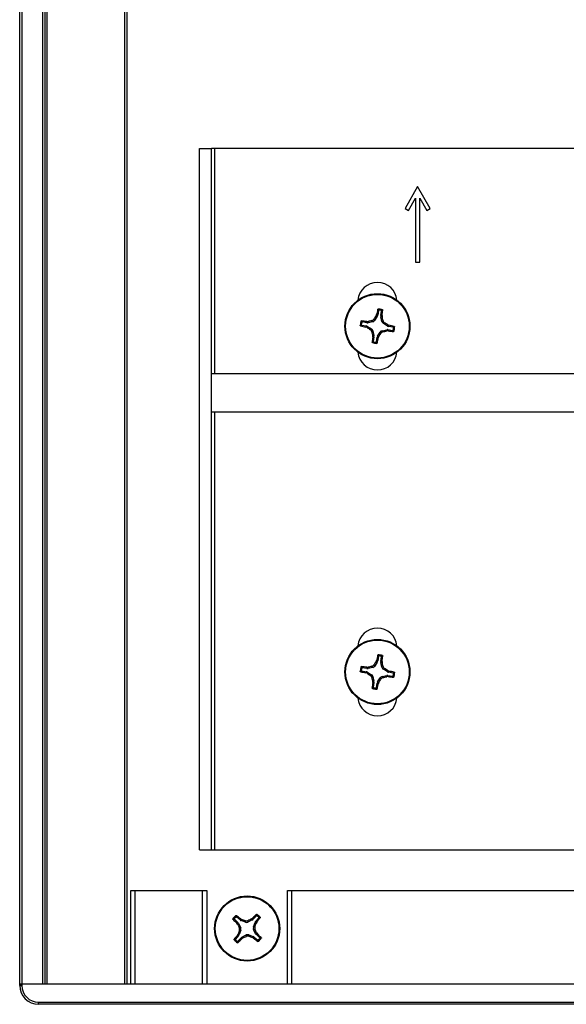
# Paper-space layout 'P3m-V' of a CAD drawing. Header units: inches. Extents: x 0.3 to 33.8, y 0.2 to 21.7.
# Tile 14 of 23: x 18.8 to 20.2, y 3.9 to 6.3. Entities that reach past the tile are written whole.
import ezdxf

# ---------------------------------------------------------------- set-up
doc = ezdxf.new("R2010")
doc.units = ezdxf.units.IN
doc.header["$MEASUREMENT"] = 0

psp = doc.layouts.new('P3m-V')

# ---------------------------------------------------------------- linework, layer by layer
at = {"color": 7, "linetype": 'Continuous', "lineweight": 25}
for p, q in [((18.82022, 3.90499), (18.82022, 11.92999)), ((18.82522, 11.92999), (18.82522, 3.90499)), ((18.87772, 3.90499), (18.87772, 11.92999)), ((18.88272, 11.92999), (18.88272, 3.90499)), ((18.88772, 11.92999), (18.88772, 3.90499)), ((19.08022, 3.90499), (19.08022, 11.92999)), ((19.08522, 11.92999), (19.08522, 3.90499)), ((19.26497, 4.23749), (19.26497, 5.97249)), ((19.26497, 5.97249), (19.29497, 5.97249)), ((19.29497, 4.23749), (19.29497, 5.97249)), ((19.30247, 5.97249), (19.29497, 5.97249)), ((20.96247, 5.97249), (19.30247, 5.97249)), ((19.30247, 5.41487), (19.30247, 5.97249)), ((19.80447, 5.87849), (19.77322, 5.82437)), ((19.83572, 5.82437), (19.80447, 5.87849)), ((19.78188, 5.81937), (19.79947, 5.84983)), ((19.79947, 5.84983), (19.79947, 5.69099)), ((19.80947, 5.69099), (19.80947, 5.84983)), ((19.80947, 5.84983), (19.82706, 5.81937)), ((19.77322, 5.82437), (19.78188, 5.81937)), ((19.82706, 5.81937), (19.83572, 5.82437)), ((19.79947, 5.69099), (19.80947, 5.69099)), ((19.70452, 5.55739), (19.69824, 5.54739)), ((19.70162, 5.55849), (19.70278, 5.5613)), ((19.70452, 5.55739), (19.70162, 5.55849)), ((19.70278, 5.5613), (19.7056, 5.56022)), ((19.70755, 5.57166), (19.7056, 5.56022)), ((19.71347, 5.55888), (19.71541, 5.57033)), ((19.71347, 5.55888), (19.71649, 5.55897)), ((19.71665, 5.55593), (19.71355, 5.55585)), ((19.71618, 5.54434), (19.71355, 5.55585)), ((19.71649, 5.55897), (19.71665, 5.55593)), ((19.66605, 5.53532), (19.6775, 5.53337)), ((19.67883, 5.54124), (19.66739, 5.54319)), ((19.67642, 5.53055), (19.6775, 5.53337)), ((19.67923, 5.52939), (19.67642, 5.53055)), ((19.67875, 5.54426), (19.68178, 5.54442)), ((19.67883, 5.54124), (19.67875, 5.54426)), ((19.68033, 5.53229), (19.67923, 5.52939)), ((19.68033, 5.53229), (19.69032, 5.52601)), ((19.68178, 5.54442), (19.68187, 5.54132)), ((19.69338, 5.54395), (19.68187, 5.54132)), ((19.69338, 5.54395), (19.69137, 5.54677)), ((19.69623, 5.55022), (19.69824, 5.54739)), ((19.71618, 5.54434), (19.719, 5.54634)), ((19.72245, 5.54148), (19.71962, 5.53948)), ((19.72961, 5.5332), (19.71962, 5.53948)), ((19.72961, 5.5332), (19.73072, 5.5361)), ((19.73072, 5.5361), (19.73353, 5.53494)), ((19.73353, 5.53494), (19.73245, 5.53212)), ((19.74389, 5.53017), (19.73245, 5.53212)), ((19.6875, 5.524), (19.69032, 5.52601)), ((19.69377, 5.52115), (19.69095, 5.51915)), ((19.6933, 5.50955), (19.69639, 5.50964)), ((19.69346, 5.50652), (19.6933, 5.50955)), ((19.69648, 5.5066), (19.69346, 5.50652)), ((19.69377, 5.52115), (19.69639, 5.50964)), ((19.69648, 5.5066), (19.69453, 5.49516)), ((19.70543, 5.5081), (19.71171, 5.5181)), ((19.70543, 5.5081), (19.70833, 5.507)), ((19.70833, 5.507), (19.70717, 5.50419)), ((19.71371, 5.51527), (19.71171, 5.5181)), ((19.71657, 5.52154), (19.72808, 5.52416)), ((19.71657, 5.52154), (19.71857, 5.51872)), ((19.72816, 5.52107), (19.72808, 5.52416)), ((19.7312, 5.52123), (19.72816, 5.52107)), ((19.73111, 5.52425), (19.7312, 5.52123)), ((19.73111, 5.52425), (19.74256, 5.5223)), ((19.7024, 5.49382), (19.70435, 5.50527)), ((19.70717, 5.50419), (19.70435, 5.50527)), ((20.96997, 5.41487), (19.29497, 5.41487)), ((19.29497, 5.32112), (20.96997, 5.32112)), ((19.30247, 4.23749), (19.30247, 5.32112)), ((19.70452, 4.70189), (19.69824, 4.69189)), ((19.70162, 4.70299), (19.70278, 4.7058)), ((19.70452, 4.70189), (19.70162, 4.70299)), ((19.70278, 4.7058), (19.7056, 4.70472)), ((19.70755, 4.71616), (19.7056, 4.70472)), ((19.71347, 4.70338), (19.71541, 4.71483)), ((19.71347, 4.70338), (19.71649, 4.70347)), ((19.71649, 4.70347), (19.71665, 4.70043)), ((19.66605, 4.67982), (19.6775, 4.67787)), ((19.67883, 4.68574), (19.66739, 4.68769)), ((19.67642, 4.67505), (19.6775, 4.67787)), ((19.67875, 4.68876), (19.68178, 4.68892)), ((19.67883, 4.68574), (19.67875, 4.68876)), ((19.68178, 4.68892), (19.68187, 4.68582)), ((19.69338, 4.68845), (19.68187, 4.68582)), ((19.69338, 4.68845), (19.69137, 4.69127)), ((19.69623, 4.69472), (19.69824, 4.69189)), ((19.71665, 4.70043), (19.71355, 4.70035)), ((19.71618, 4.68884), (19.71355, 4.70035)), ((19.71618, 4.68884), (19.719, 4.69084)), ((19.72245, 4.68598), (19.71962, 4.68398)), ((19.72961, 4.6777), (19.71962, 4.68398)), ((19.72961, 4.6777), (19.73072, 4.6806)), ((19.73072, 4.6806), (19.73353, 4.67944)), ((19.73353, 4.67944), (19.73245, 4.67662)), ((19.67923, 4.67389), (19.67642, 4.67505)), ((19.68033, 4.67679), (19.67923, 4.67389)), ((19.68033, 4.67679), (19.69032, 4.67051)), ((19.6875, 4.6685), (19.69032, 4.67051)), ((19.69377, 4.66565), (19.69095, 4.66365)), ((19.6933, 4.65405), (19.69639, 4.65414)), ((19.69346, 4.65102), (19.6933, 4.65405)), ((19.69377, 4.66565), (19.69639, 4.65414)), ((19.70543, 4.6526), (19.71171, 4.6626)), ((19.71371, 4.65977), (19.71171, 4.6626)), ((19.71657, 4.66604), (19.72808, 4.66866)), ((19.71657, 4.66604), (19.71857, 4.66322)), ((19.72816, 4.66557), (19.72808, 4.66866)), ((19.7312, 4.66573), (19.72816, 4.66557)), ((19.73111, 4.66875), (19.7312, 4.66573)), ((19.73111, 4.66875), (19.74256, 4.6668)), ((19.74389, 4.67467), (19.73245, 4.67662)), ((19.69648, 4.6511), (19.69346, 4.65102)), ((19.69648, 4.6511), (19.69453, 4.63966)), ((19.7024, 4.63832), (19.70435, 4.64977)), ((19.70717, 4.64869), (19.70435, 4.64977)), ((19.70543, 4.6526), (19.70833, 4.6515)), ((19.70833, 4.6515), (19.70717, 4.64869)), ((19.26497, 4.23749), (19.29497, 4.23749)), ((19.29497, 4.23749), (19.30247, 4.23749)), ((19.30247, 4.23749), (20.96247, 4.23749)), ((19.09522, 3.90499), (19.09522, 4.13624)), ((19.09522, 4.13624), (19.10522, 4.13624)), ((19.10522, 4.13624), (19.27272, 4.13624)), ((19.10522, 4.13624), (19.10522, 3.90499)), ((19.27272, 3.90499), (19.27272, 4.13624)), ((19.27272, 4.13624), (19.28272, 4.13624)), ((19.28272, 4.13624), (19.28272, 3.90499)), ((19.48272, 3.90499), (19.48272, 4.13624)), ((19.48272, 4.13624), (19.49272, 4.13624)), ((19.49272, 4.13624), (20.77272, 4.13624)), ((19.49272, 4.13624), (19.49272, 3.90499)), ((19.36512, 4.0636), (19.35647, 4.07134)), ((19.40562, 4.07407), (19.39788, 4.06542)), ((19.40383, 4.0601), (19.41157, 4.06875)), ((19.35114, 4.06539), (19.3598, 4.05765)), ((19.35738, 4.05584), (19.3598, 4.05765)), ((19.35914, 4.05336), (19.35738, 4.05584)), ((19.36162, 4.05522), (19.35914, 4.05336)), ((19.36162, 4.05522), (19.36674, 4.04459)), ((19.36328, 4.04439), (19.36674, 4.04459)), ((19.36512, 4.0636), (19.36665, 4.0662)), ((19.36665, 4.0662), (19.36931, 4.06472)), ((19.36931, 4.06472), (19.36773, 4.06205)), ((19.37887, 4.05815), (19.36773, 4.06205)), ((19.37887, 4.05815), (19.37868, 4.06161)), ((19.38462, 4.06194), (19.38482, 4.05848)), ((19.39545, 4.0636), (19.38482, 4.05848)), ((19.39359, 4.06608), (19.39607, 4.06784)), ((19.39545, 4.0636), (19.39359, 4.06608)), ((19.39607, 4.06784), (19.39788, 4.06542)), ((19.39838, 4.04635), (19.40228, 4.05749)), ((19.39838, 4.04635), (19.40184, 4.04654)), ((19.40495, 4.05591), (19.40228, 4.05749)), ((19.40383, 4.0601), (19.40643, 4.05857)), ((19.40643, 4.05857), (19.40495, 4.05591)), ((19.36162, 4.02489), (19.35388, 4.01624)), ((19.35902, 4.02642), (19.36049, 4.02908)), ((19.36162, 4.02489), (19.35902, 4.02642)), ((19.36049, 4.02908), (19.36316, 4.0275)), ((19.36707, 4.03864), (19.36316, 4.0275)), ((19.36707, 4.03864), (19.36361, 4.03845)), ((19.36999, 4.02139), (19.38063, 4.02651)), ((19.36999, 4.02139), (19.37186, 4.01891)), ((19.38082, 4.02305), (19.38063, 4.02651)), ((19.38658, 4.02684), (19.38677, 4.02338)), ((19.38658, 4.02684), (19.39772, 4.02293)), ((19.39614, 4.02026), (19.39772, 4.02293)), ((19.3988, 4.01879), (19.39614, 4.02026)), ((19.40217, 4.04059), (19.39871, 4.0404)), ((19.40383, 4.02976), (19.39871, 4.0404)), ((19.40033, 4.02139), (19.3988, 4.01879)), ((19.40033, 4.02139), (19.40898, 4.01365)), ((19.40383, 4.02976), (19.40631, 4.03163)), ((19.40807, 4.02915), (19.40565, 4.02734)), ((19.4143, 4.0196), (19.40565, 4.02734)), ((19.40631, 4.03163), (19.40807, 4.02915)), ((19.35983, 4.01091), (19.36757, 4.01957)), ((19.36938, 4.01715), (19.36757, 4.01957)), ((19.37186, 4.01891), (19.36938, 4.01715)), ((18.82022, 3.90187), (18.82022, 3.90499)), ((18.82022, 3.90499), (18.82522, 3.90499)), ((18.82522, 3.90499), (18.82022, 3.90499)), ((18.82022, 3.90187), (18.82522, 3.90187)), ((21.44022, 3.90499), (18.82522, 3.90499)), ((18.82522, 3.90499), (18.82522, 3.90187)), ((18.87772, 3.90499), (18.82522, 3.90499)), ((18.8671, 3.85999), (21.39835, 3.85999)), ((18.8671, 3.85499), (18.8671, 3.85999)), ((21.39835, 3.85499), (18.8671, 3.85499))]:
    psp.add_line(p, q, dxfattribs=at)
for centre, radius in [((19.70497, 5.53274), 0.0805), ((19.70497, 5.53274), 0.07876), ((19.70497, 4.67724), 0.0805), ((19.70497, 4.67724), 0.07876), ((19.38272, 4.04249), 0.0805), ((19.38272, 4.04249), 0.07876)]:
    psp.add_circle(centre, radius, dxfattribs=at)
for centre, radius, start, end in [((19.70497, 5.59249), 0.0485, 5.08131, 174.47577), ((20.4749, 5.04914), 0.92596, 146.62728, 147.23832), ((20.4829, 5.40445), 0.79574, 167.67808, 168.63192), ((19.70497, 5.53274), 0.04248, 73.06981, 87.62076), ((19.70497, 5.53274), 0.04007, 76.18373, 84.50685), ((18.92838, 5.66891), 0.79574, 352.05866, 353.01249), ((18.81844, 5.33093), 0.92596, 13.45226, 14.0633), ((19.70497, 5.53274), 0.04248, 163.06981, 177.62076), ((19.83327, 6.31067), 0.79574, 257.67808, 258.63192), ((19.70497, 5.53274), 0.04007, 166.18373, 174.50685), ((19.56881, 4.75615), 0.79574, 82.05866, 83.01249), ((19.90679, 4.64622), 0.92596, 103.45226, 104.0633), ((19.22137, 4.76282), 0.92596, 56.62728, 57.23832), ((19.57668, 4.75481), 0.79574, 77.67808, 78.63192), ((19.70497, 5.53274), 0.04248, 343.06981, 357.62076), ((20.18858, 6.30267), 0.92596, 236.62728, 237.23832), ((20.5915, 5.73456), 0.92596, 193.45226, 194.0633), ((20.48157, 5.39658), 0.79574, 172.05866, 173.01249), ((18.93505, 6.01635), 0.92596, 326.62728, 327.23832), ((19.50316, 6.41927), 0.92596, 283.45226, 284.0633), ((19.84114, 6.30934), 0.79574, 262.05866, 263.01249), ((19.70497, 5.53274), 0.04007, 346.18373, 354.50685), ((19.70497, 5.53274), 0.04248, 253.06981, 267.62076), ((19.70497, 5.53274), 0.04007, 256.18373, 264.50685), ((18.92704, 5.66104), 0.79574, 347.67808, 348.63192), ((19.70497, 5.47299), 0.0485, 185.52423, 354.47577), ((19.70497, 4.73699), 0.0485, 5.52423, 174.47577), ((20.4749, 4.19364), 0.92596, 146.62728, 147.23832), ((20.4829, 4.54895), 0.79574, 167.67808, 168.63192), ((19.70497, 4.67724), 0.04248, 73.06981, 87.62076), ((19.70497, 4.67724), 0.04007, 76.18373, 84.50685), ((18.92838, 4.81341), 0.79574, 352.05866, 353.01249), ((19.70497, 4.67724), 0.04248, 163.06981, 177.62076), ((19.83327, 5.45517), 0.79574, 257.67808, 258.63192), ((19.70497, 4.67724), 0.04007, 166.18373, 174.50685), ((19.56881, 3.90065), 0.79574, 82.05866, 83.01249), ((19.90679, 3.79072), 0.92596, 103.45226, 104.0633), ((18.81844, 4.47543), 0.92596, 13.45226, 14.0633), ((19.22137, 3.90732), 0.92596, 56.62728, 57.23832), ((19.57668, 3.89931), 0.79574, 77.67808, 78.63192), ((20.18858, 5.44717), 0.92596, 236.62728, 237.23832), ((20.5915, 4.87906), 0.92596, 193.45226, 194.0633), ((18.93505, 5.16085), 0.92596, 326.62728, 327.23832), ((19.50316, 5.56377), 0.92596, 283.45226, 284.0633), ((19.84114, 5.45384), 0.79574, 262.05866, 263.01249), ((19.70497, 4.67724), 0.04007, 346.18373, 354.50685), ((19.70497, 4.67724), 0.04248, 343.06981, 357.62076), ((20.48157, 4.54108), 0.79574, 172.05866, 173.01249), ((19.70497, 4.67724), 0.04248, 253.06981, 267.62076), ((19.70497, 4.67724), 0.04007, 256.18373, 264.50685), ((18.92704, 4.80554), 0.79574, 347.67808, 348.63192), ((19.70497, 4.61749), 0.0485, 185.52423, 354.47577), ((19.38272, 4.04249), 0.04248, 130.91043, 145.46138), ((19.38272, 4.04249), 0.04007, 134.02434, 142.34746), ((18.85409, 3.45753), 0.79574, 49.89927, 50.85311), ((19.97301, 3.51981), 0.79574, 135.5187, 136.47254), ((18.79776, 4.57113), 0.79574, 319.89927, 320.85311), ((19.38272, 4.04249), 0.04248, 40.91043, 55.46138), ((19.38272, 4.04249), 0.04007, 44.02434, 52.34746), ((19.90541, 4.63278), 0.79574, 225.5187, 226.47254), ((20.20194, 4.43688), 0.92596, 204.46789, 205.07893), ((19.08169, 3.18456), 0.92596, 71.29288, 71.90392), ((19.77711, 3.22327), 0.92596, 114.46789, 115.07893), ((18.52479, 4.34352), 0.92596, 341.29288, 341.90392), ((19.96769, 3.51386), 0.79574, 139.89927, 140.85311), ((20.24065, 3.74146), 0.92596, 161.29288, 161.90392), ((18.98834, 4.86171), 0.92596, 294.46789, 295.07893), ((19.68375, 4.90042), 0.92596, 251.29288, 251.90392), ((18.5635, 3.64811), 0.92596, 24.46789, 25.07893), ((18.86004, 3.45221), 0.79574, 45.5187, 46.47254), ((19.38272, 4.04249), 0.04248, 220.91043, 235.46138), ((19.38272, 4.04249), 0.04007, 224.02434, 232.34746), ((18.79244, 4.56518), 0.79574, 315.5187, 316.47254), ((19.91136, 4.62746), 0.79574, 229.89927, 230.85311), ((19.38272, 4.04249), 0.04248, 310.91043, 325.46138), ((19.38272, 4.04249), 0.04007, 314.02434, 322.34746), ((18.8671, 3.90187), 0.04688, 180, 270), ((18.8671, 3.90187), 0.04188, 180, 270)]:
    psp.add_arc(centre, radius, start, end, dxfattribs=at)
for centre, major_axis, ratio, start_param, end_param in [((19.69785, 5.56156), (-0.00735, 0.00281), 0.994307, 2.9463327, 3.3368526), ((19.72123, 5.55758), (0.00787, 0.00022), 0.994307, 2.9463327, 3.3368526), ((19.67616, 5.52562), (-0.00281, -0.00735), 0.994307, 2.9463327, 3.3368526), ((19.68014, 5.549), (-0.00022, 0.00787), 0.994307, 2.9463327, 3.3368526), ((19.69159, 5.55161), (-0.00456, 0.00642), 0.993591, 2.7511616, 3.5320237), ((19.72384, 5.54612), (0.00642, 0.00456), 0.993591, 2.7511616, 3.5320237), ((19.73379, 5.53987), (0.00281, 0.00735), 0.994307, 2.9463327, 3.3368526), ((19.68611, 5.51936), (-0.00642, -0.00456), 0.993591, 2.7511616, 3.5320237), ((19.68872, 5.50791), (-0.00787, -0.00022), 0.994307, 2.9463327, 3.3368526), ((19.7121, 5.50393), (0.00735, -0.00281), 0.994307, 2.9463327, 3.3368526), ((19.71835, 5.51388), (0.00456, -0.00642), 0.993591, 2.7511616, 3.5320237), ((19.72981, 5.51649), (0.00022, -0.00787), 0.994307, 2.9463327, 3.3368526), ((19.69785, 4.70606), (-0.00735, 0.00281), 0.994307, 2.9463327, 3.3368526), ((19.72123, 4.70208), (0.00787, 0.00022), 0.994307, 2.9463327, 3.3368526), ((19.67616, 4.67012), (-0.00281, -0.00735), 0.994307, 2.9463327, 3.3368526), ((19.68014, 4.6935), (-0.00022, 0.00787), 0.994307, 2.9463327, 3.3368526), ((19.69159, 4.69611), (-0.00456, 0.00642), 0.993591, 2.7511616, 3.5320237), ((19.72384, 4.69062), (0.00642, 0.00456), 0.993591, 2.7511616, 3.5320237), ((19.73379, 4.68437), (0.00281, 0.00735), 0.994307, 2.9463327, 3.3368526), ((19.68611, 4.66386), (-0.00642, -0.00456), 0.993591, 2.7511616, 3.5320237), ((19.68872, 4.65241), (-0.00787, -0.00022), 0.994307, 2.9463327, 3.3368526), ((19.71835, 4.65838), (0.00456, -0.00642), 0.993591, 2.7511616, 3.5320237), ((19.72981, 4.66099), (0.00022, -0.00787), 0.994307, 2.9463327, 3.3368526), ((19.7121, 4.64843), (0.00735, -0.00281), 0.994307, 2.9463327, 3.3368526), ((19.35454, 4.0518), (-0.00629, -0.00473), 0.994307, 2.9463327, 3.3368526), ((19.37035, 4.06947), (0.004, 0.00678), 0.994307, 2.9463327, 3.3368526), ((19.35963, 4.04121), (-0.00786, -0.00044), 0.993591, 2.7511616, 3.5320237), ((19.38144, 4.06559), (-0.00044, 0.00786), 0.993591, 2.7511616, 3.5320237), ((19.39203, 4.07068), (-0.00473, 0.00629), 0.994307, 2.9463327, 3.3368526), ((19.40582, 4.04378), (0.00786, 0.00044), 0.993591, 2.7511616, 3.5320237), ((19.4097, 4.05487), (0.00678, -0.004), 0.994307, 2.9463327, 3.3368526), ((19.35574, 4.03012), (-0.00678, 0.004), 0.994307, 2.9463327, 3.3368526), ((19.37342, 4.01431), (0.00473, -0.00629), 0.994307, 2.9463327, 3.3368526), ((19.38401, 4.0194), (0.00044, -0.00786), 0.993591, 2.7511616, 3.5320237), ((19.3951, 4.01551), (-0.004, -0.00678), 0.994307, 2.9463327, 3.3368526), ((19.41091, 4.03319), (0.00629, 0.00473), 0.994307, 2.9463327, 3.3368526)]:
    psp.add_ellipse(centre, major_axis=major_axis, ratio=ratio, start_param=start_param, end_param=end_param, dxfattribs=at)
for points, knots in [([(19.7055, 5.57426), (19.70554, 5.57439), (19.70563, 5.57465), (19.70592, 5.57495), (19.7063, 5.57516), (19.70659, 5.57518), (19.70674, 5.57519)], [0, 0, 0, 0, 0.2526917, 0.5055172, 0.7534417, 1, 1, 1, 1]), ([(19.70755, 5.57166), (19.70721, 5.5721), (19.70653, 5.57298), (19.70585, 5.57383), (19.7055, 5.57426)], [0, 0, 0, 0, 0.4946473, 1, 1, 1, 1]), ([(19.70674, 5.57519), (19.70708, 5.57477), (19.70777, 5.57393), (19.70846, 5.57307), (19.70881, 5.57263)], [0, 0, 0, 0, 0.4958476, 1, 1, 1, 1]), ([(19.70881, 5.57263), (19.70868, 5.57263), (19.70841, 5.57263), (19.70805, 5.57246), (19.70775, 5.57219), (19.7076, 5.57191), (19.70756, 5.57172), (19.70755, 5.57166)], [0, 0, 0, 0, 0.2255497, 0.4511533, 0.6755815, 0.8996403, 1, 1, 1, 1]), ([(19.71454, 5.57166), (19.71502, 5.57195), (19.71595, 5.57254), (19.71688, 5.5731), (19.71734, 5.57338)], [0, 0, 0, 0, 0.5041524, 1, 1, 1, 1]), ([(19.71541, 5.57033), (19.71542, 5.57046), (19.71544, 5.57072), (19.7153, 5.5711), (19.71506, 5.57141), (19.71478, 5.57159), (19.7146, 5.57164), (19.71454, 5.57166)], [0, 0, 0, 0, 0.22554961, 0.45115321, 0.67558118, 0.89964004, 1, 1, 1, 1]), ([(19.71821, 5.5721), (19.71774, 5.57181), (19.71681, 5.57123), (19.71588, 5.57063), (19.71541, 5.57033)], [0, 0, 0, 0, 0.5053527, 1, 1, 1, 1]), ([(19.71734, 5.57338), (19.71747, 5.57333), (19.71771, 5.57323), (19.71799, 5.57295), (19.71817, 5.57261), (19.71823, 5.57231), (19.71821, 5.57214), (19.71821, 5.5721)], [0, 0, 0, 0, 0.22437011, 0.44841436, 0.68090265, 0.92557481, 1, 1, 1, 1]), ([(19.66253, 5.53451), (19.66295, 5.53485), (19.66378, 5.53554), (19.66465, 5.53623), (19.66509, 5.53658)], [0, 0, 0, 0, 0.4958449, 1, 1, 1, 1]), ([(19.66345, 5.53327), (19.66333, 5.53331), (19.66307, 5.5334), (19.66276, 5.53369), (19.66256, 5.53407), (19.66254, 5.53436), (19.66253, 5.53451)], [0, 0, 0, 0, 0.2526917, 0.5055172, 0.7534417, 1, 1, 1, 1]), ([(19.66605, 5.53532), (19.66562, 5.53498), (19.66474, 5.5343), (19.66388, 5.53362), (19.66345, 5.53327)], [0, 0, 0, 0, 0.49464991, 1, 1, 1, 1]), ([(19.66434, 5.54511), (19.66439, 5.54524), (19.66448, 5.54548), (19.66476, 5.54576), (19.66511, 5.54595), (19.66541, 5.546), (19.66558, 5.54598), (19.66562, 5.54598)], [0, 0, 0, 0, 0.2243701, 0.4484144, 0.6809027, 0.9255748, 1, 1, 1, 1]), ([(19.66606, 5.54231), (19.66576, 5.54279), (19.66517, 5.54372), (19.66461, 5.54465), (19.66434, 5.54511)], [0, 0, 0, 0, 0.5041524, 1, 1, 1, 1]), ([(19.66509, 5.53658), (19.66509, 5.53645), (19.66509, 5.53618), (19.66525, 5.53582), (19.66552, 5.53552), (19.66581, 5.53537), (19.666, 5.53533), (19.66605, 5.53532)], [0, 0, 0, 0, 0.2255497, 0.4511533, 0.6755815, 0.8996403, 1, 1, 1, 1]), ([(19.66562, 5.54598), (19.66591, 5.54551), (19.66648, 5.54458), (19.66709, 5.54365), (19.66739, 5.54319)], [0, 0, 0, 0, 0.5053527, 1, 1, 1, 1]), ([(19.66739, 5.54319), (19.66726, 5.54319), (19.667, 5.54321), (19.66662, 5.54307), (19.66631, 5.54283), (19.66613, 5.54255), (19.66608, 5.54237), (19.66606, 5.54231)], [0, 0, 0, 0, 0.2255496, 0.4511532, 0.6755812, 0.89964, 1, 1, 1, 1]), ([(19.69137, 5.54677), (19.6922, 5.54705), (19.69385, 5.54762), (19.6954, 5.54902), (19.69606, 5.54997), (19.69623, 5.55022)], [0, 0, 0, 0, 0.42715877, 0.85434923, 1, 1, 1, 1]), ([(19.719, 5.54634), (19.71928, 5.54552), (19.71985, 5.54387), (19.72125, 5.54231), (19.7222, 5.54165), (19.72245, 5.54148)], [0, 0, 0, 0, 0.4271588, 0.8543492, 1, 1, 1, 1]), ([(19.74389, 5.53017), (19.74433, 5.53051), (19.74521, 5.53119), (19.74606, 5.53187), (19.74649, 5.53222)], [0, 0, 0, 0, 0.4946473, 1, 1, 1, 1]), ([(19.74486, 5.52891), (19.74486, 5.52904), (19.74486, 5.5293), (19.74469, 5.52967), (19.74442, 5.52996), (19.74414, 5.53012), (19.74395, 5.53016), (19.74389, 5.53017)], [0, 0, 0, 0, 0.2255497, 0.4511533, 0.6755815, 0.8996403, 1, 1, 1, 1]), ([(19.74742, 5.53098), (19.747, 5.53064), (19.74616, 5.52994), (19.7453, 5.52926), (19.74486, 5.52891)], [0, 0, 0, 0, 0.4958476, 1, 1, 1, 1]), ([(19.74649, 5.53222), (19.74662, 5.53218), (19.74688, 5.53209), (19.74718, 5.53179), (19.74739, 5.53141), (19.74741, 5.53112), (19.74742, 5.53098)], [0, 0, 0, 0, 0.2526917, 0.5055172, 0.7534417, 1, 1, 1, 1]), ([(19.69095, 5.51915), (19.69066, 5.51997), (19.6901, 5.52162), (19.68869, 5.52318), (19.68774, 5.52384), (19.6875, 5.524)], [0, 0, 0, 0, 0.4271588, 0.8543492, 1, 1, 1, 1]), ([(19.71857, 5.51872), (19.71775, 5.51843), (19.7161, 5.51787), (19.71454, 5.51646), (19.71388, 5.51551), (19.71371, 5.51527)], [0, 0, 0, 0, 0.4271588, 0.8543492, 1, 1, 1, 1]), ([(19.74256, 5.5223), (19.74269, 5.52229), (19.74295, 5.52227), (19.74333, 5.52241), (19.74364, 5.52266), (19.74381, 5.52294), (19.74387, 5.52312), (19.74388, 5.52317)], [0, 0, 0, 0, 0.2255496, 0.4511532, 0.6755812, 0.89964, 1, 1, 1, 1]), ([(19.74433, 5.51951), (19.74404, 5.51998), (19.74346, 5.52091), (19.74286, 5.52184), (19.74256, 5.5223)], [0, 0, 0, 0, 0.5053527, 1, 1, 1, 1]), ([(19.74388, 5.52317), (19.74418, 5.5227), (19.74477, 5.52177), (19.74533, 5.52084), (19.74561, 5.52037)], [0, 0, 0, 0, 0.50415242, 1, 1, 1, 1]), ([(19.74561, 5.52037), (19.74556, 5.52025), (19.74546, 5.52001), (19.74518, 5.51973), (19.74484, 5.51954), (19.74454, 5.51949), (19.74437, 5.51951), (19.74433, 5.51951)], [0, 0, 0, 0, 0.2243701, 0.4484144, 0.6809027, 0.9255748, 1, 1, 1, 1]), ([(19.6926, 5.49211), (19.69248, 5.49216), (19.69224, 5.49225), (19.69196, 5.49253), (19.69177, 5.49288), (19.69172, 5.49318), (19.69174, 5.49335), (19.69174, 5.49339)], [0, 0, 0, 0, 0.22437011, 0.44841436, 0.68090265, 0.92557481, 1, 1, 1, 1]), ([(19.69174, 5.49339), (19.69221, 5.49368), (19.69314, 5.49425), (19.69407, 5.49486), (19.69453, 5.49516)], [0, 0, 0, 0, 0.5053527, 1, 1, 1, 1]), ([(19.6954, 5.49383), (19.69493, 5.49354), (19.694, 5.49294), (19.69306, 5.49238), (19.6926, 5.49211)], [0, 0, 0, 0, 0.5041524, 1, 1, 1, 1]), ([(19.69453, 5.49516), (19.69452, 5.49503), (19.6945, 5.49477), (19.69464, 5.49439), (19.69489, 5.49408), (19.69517, 5.4939), (19.69535, 5.49385), (19.6954, 5.49383)], [0, 0, 0, 0, 0.2255496, 0.4511532, 0.6755812, 0.89964, 1, 1, 1, 1]), ([(19.70114, 5.49286), (19.70127, 5.49286), (19.70153, 5.49286), (19.7019, 5.49302), (19.70219, 5.49329), (19.70235, 5.49358), (19.70239, 5.49377), (19.7024, 5.49382)], [0, 0, 0, 0, 0.2255497, 0.4511533, 0.6755815, 0.8996403, 1, 1, 1, 1]), ([(19.70321, 5.4903), (19.70287, 5.49072), (19.70217, 5.49155), (19.70149, 5.49242), (19.70114, 5.49286)], [0, 0, 0, 0, 0.4958449, 1, 1, 1, 1]), ([(19.7024, 5.49382), (19.70274, 5.49339), (19.70342, 5.49251), (19.7041, 5.49165), (19.70445, 5.49122)], [0, 0, 0, 0, 0.4946499, 1, 1, 1, 1]), ([(19.70445, 5.49122), (19.70441, 5.4911), (19.70432, 5.49084), (19.70402, 5.49053), (19.70364, 5.49033), (19.70335, 5.49031), (19.70321, 5.4903)], [0, 0, 0, 0, 0.2526917, 0.5055172, 0.7534417, 1, 1, 1, 1]), ([(19.7055, 4.71876), (19.70554, 4.71889), (19.70563, 4.71915), (19.70592, 4.71945), (19.7063, 4.71966), (19.70659, 4.71968), (19.70674, 4.71969)], [0, 0, 0, 0, 0.2526917, 0.5055172, 0.7534417, 1, 1, 1, 1]), ([(19.70755, 4.71616), (19.70721, 4.7166), (19.70653, 4.71748), (19.70585, 4.71833), (19.7055, 4.71876)], [0, 0, 0, 0, 0.4946473, 1, 1, 1, 1]), ([(19.70674, 4.71969), (19.70708, 4.71927), (19.70777, 4.71843), (19.70846, 4.71757), (19.70881, 4.71713)], [0, 0, 0, 0, 0.4958476, 1, 1, 1, 1]), ([(19.70881, 4.71713), (19.70868, 4.71713), (19.70841, 4.71713), (19.70805, 4.71696), (19.70775, 4.71669), (19.7076, 4.71641), (19.70756, 4.71622), (19.70755, 4.71616)], [0, 0, 0, 0, 0.2255497, 0.4511533, 0.6755815, 0.8996403, 1, 1, 1, 1]), ([(19.71454, 4.71616), (19.71502, 4.71645), (19.71595, 4.71704), (19.71688, 4.7176), (19.71734, 4.71788)], [0, 0, 0, 0, 0.5041524, 1, 1, 1, 1]), ([(19.71541, 4.71483), (19.71542, 4.71496), (19.71544, 4.71522), (19.7153, 4.7156), (19.71506, 4.71591), (19.71478, 4.71609), (19.7146, 4.71614), (19.71454, 4.71616)], [0, 0, 0, 0, 0.2255496, 0.4511532, 0.6755812, 0.89964, 1, 1, 1, 1]), ([(19.71821, 4.7166), (19.71774, 4.71631), (19.71681, 4.71573), (19.71588, 4.71513), (19.71541, 4.71483)], [0, 0, 0, 0, 0.5053527, 1, 1, 1, 1]), ([(19.71734, 4.71788), (19.71747, 4.71783), (19.71771, 4.71773), (19.71799, 4.71745), (19.71817, 4.71711), (19.71823, 4.71681), (19.71821, 4.71664), (19.71821, 4.7166)], [0, 0, 0, 0, 0.2243701, 0.4484144, 0.6809027, 0.9255748, 1, 1, 1, 1]), ([(19.66253, 4.67901), (19.66295, 4.67935), (19.66378, 4.68004), (19.66465, 4.68073), (19.66509, 4.68108)], [0, 0, 0, 0, 0.4958449, 1, 1, 1, 1]), ([(19.66345, 4.67777), (19.66333, 4.67781), (19.66307, 4.6779), (19.66276, 4.67819), (19.66256, 4.67857), (19.66254, 4.67886), (19.66253, 4.67901)], [0, 0, 0, 0, 0.2526917, 0.5055172, 0.7534417, 1, 1, 1, 1]), ([(19.66605, 4.67982), (19.66562, 4.67948), (19.66474, 4.6788), (19.66388, 4.67812), (19.66345, 4.67777)], [0, 0, 0, 0, 0.49464991, 1, 1, 1, 1]), ([(19.66434, 4.68961), (19.66439, 4.68974), (19.66448, 4.68998), (19.66476, 4.69026), (19.66511, 4.69045), (19.66541, 4.6905), (19.66558, 4.69048), (19.66562, 4.69048)], [0, 0, 0, 0, 0.2243701, 0.4484144, 0.6809027, 0.9255748, 1, 1, 1, 1]), ([(19.66606, 4.68681), (19.66576, 4.68729), (19.66517, 4.68822), (19.66461, 4.68915), (19.66434, 4.68961)], [0, 0, 0, 0, 0.5041524, 1, 1, 1, 1]), ([(19.66509, 4.68108), (19.66509, 4.68095), (19.66509, 4.68068), (19.66525, 4.68032), (19.66552, 4.68002), (19.66581, 4.67987), (19.666, 4.67983), (19.66605, 4.67982)], [0, 0, 0, 0, 0.22554966, 0.4511533, 0.67558153, 0.89964028, 1, 1, 1, 1]), ([(19.66562, 4.69048), (19.66591, 4.69001), (19.66648, 4.68908), (19.66709, 4.68815), (19.66739, 4.68769)], [0, 0, 0, 0, 0.5053527, 1, 1, 1, 1]), ([(19.66739, 4.68769), (19.66726, 4.68769), (19.667, 4.68771), (19.66662, 4.68757), (19.66631, 4.68733), (19.66613, 4.68705), (19.66608, 4.68687), (19.66606, 4.68681)], [0, 0, 0, 0, 0.2255496, 0.4511532, 0.6755812, 0.89964, 1, 1, 1, 1]), ([(19.69137, 4.69127), (19.6922, 4.69155), (19.69385, 4.69212), (19.6954, 4.69352), (19.69606, 4.69447), (19.69623, 4.69472)], [0, 0, 0, 0, 0.4271588, 0.8543492, 1, 1, 1, 1]), ([(19.719, 4.69084), (19.71928, 4.69002), (19.71985, 4.68837), (19.72125, 4.68681), (19.7222, 4.68615), (19.72245, 4.68598)], [0, 0, 0, 0, 0.4271588, 0.8543492, 1, 1, 1, 1]), ([(19.69095, 4.66365), (19.69066, 4.66447), (19.6901, 4.66612), (19.68869, 4.66768), (19.68774, 4.66834), (19.6875, 4.6685)], [0, 0, 0, 0, 0.4271588, 0.8543492, 1, 1, 1, 1]), ([(19.71857, 4.66322), (19.71775, 4.66293), (19.7161, 4.66237), (19.71454, 4.66096), (19.71388, 4.66001), (19.71371, 4.65977)], [0, 0, 0, 0, 0.4271588, 0.8543492, 1, 1, 1, 1]), ([(19.74256, 4.6668), (19.74269, 4.66679), (19.74295, 4.66677), (19.74333, 4.66691), (19.74364, 4.66716), (19.74381, 4.66744), (19.74387, 4.66762), (19.74388, 4.66767)], [0, 0, 0, 0, 0.2255496, 0.4511532, 0.6755812, 0.89964, 1, 1, 1, 1]), ([(19.74433, 4.66401), (19.74404, 4.66448), (19.74346, 4.66541), (19.74286, 4.66634), (19.74256, 4.6668)], [0, 0, 0, 0, 0.5053527, 1, 1, 1, 1]), ([(19.74388, 4.66767), (19.74418, 4.6672), (19.74477, 4.66627), (19.74533, 4.66534), (19.74561, 4.66487)], [0, 0, 0, 0, 0.5041524, 1, 1, 1, 1]), ([(19.74389, 4.67467), (19.74433, 4.67501), (19.74521, 4.67569), (19.74606, 4.67637), (19.74649, 4.67672)], [0, 0, 0, 0, 0.4946473, 1, 1, 1, 1]), ([(19.74486, 4.67341), (19.74486, 4.67354), (19.74486, 4.6738), (19.74469, 4.67417), (19.74442, 4.67446), (19.74414, 4.67462), (19.74395, 4.67466), (19.74389, 4.67467)], [0, 0, 0, 0, 0.2255497, 0.4511533, 0.6755815, 0.8996403, 1, 1, 1, 1]), ([(19.74561, 4.66487), (19.74556, 4.66475), (19.74546, 4.66451), (19.74518, 4.66423), (19.74484, 4.66404), (19.74454, 4.66399), (19.74437, 4.66401), (19.74433, 4.66401)], [0, 0, 0, 0, 0.2243701, 0.4484144, 0.6809027, 0.9255748, 1, 1, 1, 1]), ([(19.74742, 4.67548), (19.747, 4.67514), (19.74616, 4.67444), (19.7453, 4.67376), (19.74486, 4.67341)], [0, 0, 0, 0, 0.4958476, 1, 1, 1, 1]), ([(19.74649, 4.67672), (19.74662, 4.67668), (19.74688, 4.67659), (19.74718, 4.67629), (19.74739, 4.67591), (19.74741, 4.67562), (19.74742, 4.67548)], [0, 0, 0, 0, 0.2526917, 0.5055172, 0.7534417, 1, 1, 1, 1]), ([(19.6926, 4.63661), (19.69248, 4.63666), (19.69224, 4.63675), (19.69196, 4.63703), (19.69177, 4.63738), (19.69172, 4.63768), (19.69174, 4.63785), (19.69174, 4.63789)], [0, 0, 0, 0, 0.2243701, 0.4484144, 0.6809027, 0.9255748, 1, 1, 1, 1]), ([(19.69174, 4.63789), (19.69221, 4.63818), (19.69314, 4.63875), (19.69407, 4.63936), (19.69453, 4.63966)], [0, 0, 0, 0, 0.5053527, 1, 1, 1, 1]), ([(19.6954, 4.63833), (19.69493, 4.63804), (19.694, 4.63744), (19.69306, 4.63688), (19.6926, 4.63661)], [0, 0, 0, 0, 0.5041524, 1, 1, 1, 1]), ([(19.69453, 4.63966), (19.69452, 4.63953), (19.6945, 4.63927), (19.69464, 4.63889), (19.69489, 4.63858), (19.69517, 4.6384), (19.69535, 4.63835), (19.6954, 4.63833)], [0, 0, 0, 0, 0.2255496, 0.4511532, 0.6755812, 0.89964, 1, 1, 1, 1]), ([(19.70114, 4.63736), (19.70127, 4.63736), (19.70153, 4.63736), (19.7019, 4.63752), (19.70219, 4.63779), (19.70235, 4.63808), (19.70239, 4.63827), (19.7024, 4.63832)], [0, 0, 0, 0, 0.2255497, 0.4511533, 0.6755815, 0.8996403, 1, 1, 1, 1]), ([(19.70321, 4.6348), (19.70287, 4.63522), (19.70217, 4.63605), (19.70149, 4.63692), (19.70114, 4.63736)], [0, 0, 0, 0, 0.4958449, 1, 1, 1, 1]), ([(19.7024, 4.63832), (19.70274, 4.63789), (19.70342, 4.63701), (19.7041, 4.63615), (19.70445, 4.63572)], [0, 0, 0, 0, 0.4946499, 1, 1, 1, 1]), ([(19.70445, 4.63572), (19.70441, 4.6356), (19.70432, 4.63534), (19.70402, 4.63503), (19.70364, 4.63483), (19.70335, 4.63481), (19.70321, 4.6348)], [0, 0, 0, 0, 0.2526917, 0.5055172, 0.7534417, 1, 1, 1, 1]), ([(19.35488, 4.07131), (19.35488, 4.07186), (19.35487, 4.07297), (19.35489, 4.07406), (19.3549, 4.0746)], [0, 0, 0, 0, 0.5041524, 1, 1, 1, 1]), ([(19.35647, 4.07134), (19.35636, 4.07142), (19.35615, 4.07157), (19.35575, 4.07165), (19.35536, 4.07161), (19.35506, 4.07147), (19.35492, 4.07135), (19.35488, 4.07131)], [0, 0, 0, 0, 0.2255496, 0.4511532, 0.6755812, 0.89964, 1, 1, 1, 1]), ([(19.3549, 4.0746), (19.35501, 4.07467), (19.35522, 4.07483), (19.35561, 4.07492), (19.356, 4.07489), (19.35628, 4.07477), (19.35642, 4.07467), (19.35645, 4.07465)], [0, 0, 0, 0, 0.2243701, 0.4484144, 0.6809027, 0.9255748, 1, 1, 1, 1]), ([(19.35645, 4.07465), (19.35645, 4.07409), (19.35644, 4.073), (19.35646, 4.07189), (19.35647, 4.07134)], [0, 0, 0, 0, 0.5053527, 1, 1, 1, 1]), ([(19.40527, 4.07736), (19.40537, 4.07745), (19.40558, 4.07762), (19.40599, 4.07772), (19.40643, 4.07769), (19.40668, 4.07756), (19.40681, 4.07749)], [0, 0, 0, 0, 0.2526917, 0.5055172, 0.7534417, 1, 1, 1, 1]), ([(19.40562, 4.07407), (19.40557, 4.07462), (19.40546, 4.07573), (19.40533, 4.07682), (19.40527, 4.07736)], [0, 0, 0, 0, 0.4946499, 1, 1, 1, 1]), ([(19.4072, 4.07422), (19.40709, 4.07429), (19.40687, 4.07443), (19.40647, 4.07448), (19.40608, 4.07441), (19.40579, 4.07425), (19.40566, 4.07411), (19.40562, 4.07407)], [0, 0, 0, 0, 0.22554966, 0.4511533, 0.67558153, 0.89964028, 1, 1, 1, 1]), ([(19.40681, 4.07749), (19.40688, 4.07695), (19.40702, 4.07587), (19.40714, 4.07477), (19.4072, 4.07422)], [0, 0, 0, 0, 0.4958449, 1, 1, 1, 1]), ([(19.41154, 4.07034), (19.41209, 4.07034), (19.4132, 4.07034), (19.41429, 4.07032), (19.41483, 4.07031)], [0, 0, 0, 0, 0.5041524, 1, 1, 1, 1]), ([(19.41157, 4.06875), (19.41164, 4.06886), (19.4118, 4.06907), (19.41188, 4.06947), (19.41184, 4.06986), (19.4117, 4.07016), (19.41157, 4.0703), (19.41154, 4.07034)], [0, 0, 0, 0, 0.2255496, 0.4511532, 0.6755812, 0.89964, 1, 1, 1, 1]), ([(19.41488, 4.06877), (19.41432, 4.06877), (19.41323, 4.06878), (19.41212, 4.06876), (19.41157, 4.06875)], [0, 0, 0, 0, 0.5053527, 1, 1, 1, 1]), ([(19.41483, 4.07031), (19.4149, 4.07021), (19.41506, 4.06999), (19.41514, 4.06961), (19.41512, 4.06922), (19.415, 4.06894), (19.4149, 4.0688), (19.41488, 4.06877)], [0, 0, 0, 0, 0.2243701, 0.4484144, 0.6809027, 0.9255748, 1, 1, 1, 1]), ([(19.34785, 4.06504), (19.34777, 4.06514), (19.3476, 4.06535), (19.3475, 4.06576), (19.34752, 4.0662), (19.34766, 4.06645), (19.34773, 4.06658)], [0, 0, 0, 0, 0.2526917, 0.5055172, 0.7534417, 1, 1, 1, 1]), ([(19.34773, 4.06658), (19.34827, 4.06665), (19.34934, 4.06679), (19.35044, 4.06691), (19.351, 4.06697)], [0, 0, 0, 0, 0.4958449, 1, 1, 1, 1]), ([(19.35114, 4.06539), (19.3506, 4.06534), (19.34949, 4.06523), (19.3484, 4.0651), (19.34785, 4.06504)], [0, 0, 0, 0, 0.4946499, 1, 1, 1, 1]), ([(19.351, 4.06697), (19.35093, 4.06686), (19.35079, 4.06664), (19.35073, 4.06624), (19.35081, 4.06585), (19.35097, 4.06556), (19.3511, 4.06543), (19.35114, 4.06539)], [0, 0, 0, 0, 0.22554966, 0.4511533, 0.67558153, 0.89964028, 1, 1, 1, 1]), ([(19.36361, 4.03845), (19.36381, 4.0393), (19.36421, 4.04099), (19.36385, 4.04306), (19.36339, 4.04412), (19.36328, 4.04439)], [0, 0, 0, 0, 0.4271588, 0.8543492, 1, 1, 1, 1]), ([(19.37868, 4.06161), (19.37953, 4.06141), (19.38122, 4.06101), (19.38329, 4.06137), (19.38435, 4.06182), (19.38462, 4.06194)], [0, 0, 0, 0, 0.4271588, 0.8543492, 1, 1, 1, 1]), ([(19.40184, 4.04654), (19.40164, 4.04569), (19.40124, 4.044), (19.4016, 4.04193), (19.40205, 4.04086), (19.40217, 4.04059)], [0, 0, 0, 0, 0.4271588, 0.8543492, 1, 1, 1, 1]), ([(19.38677, 4.02338), (19.38592, 4.02358), (19.38423, 4.02398), (19.38216, 4.02362), (19.38109, 4.02317), (19.38082, 4.02305)], [0, 0, 0, 0, 0.4271588, 0.8543492, 1, 1, 1, 1]), ([(19.4143, 4.0196), (19.41485, 4.01965), (19.41596, 4.01976), (19.41704, 4.01988), (19.41759, 4.01995)], [0, 0, 0, 0, 0.4946473, 1, 1, 1, 1]), ([(19.41445, 4.01802), (19.41452, 4.01813), (19.41466, 4.01835), (19.41471, 4.01875), (19.41464, 4.01914), (19.41448, 4.01943), (19.41434, 4.01956), (19.4143, 4.0196)], [0, 0, 0, 0, 0.2255497, 0.4511533, 0.6755815, 0.8996403, 1, 1, 1, 1]), ([(19.41759, 4.01995), (19.41768, 4.01984), (19.41785, 4.01963), (19.41795, 4.01922), (19.41792, 4.01879), (19.41778, 4.01854), (19.41772, 4.01841)], [0, 0, 0, 0, 0.2526917, 0.5055172, 0.7534417, 1, 1, 1, 1]), ([(19.35062, 4.01468), (19.35054, 4.01478), (19.35039, 4.015), (19.3503, 4.01538), (19.35033, 4.01577), (19.35044, 4.01605), (19.35055, 4.01619), (19.35057, 4.01622)], [0, 0, 0, 0, 0.2243701, 0.4484144, 0.6809027, 0.9255748, 1, 1, 1, 1]), ([(19.35057, 4.01622), (19.35112, 4.01622), (19.35222, 4.01621), (19.35333, 4.01623), (19.35388, 4.01624)], [0, 0, 0, 0, 0.5053527, 1, 1, 1, 1]), ([(19.35391, 4.01465), (19.35335, 4.01465), (19.35225, 4.01464), (19.35116, 4.01467), (19.35062, 4.01468)], [0, 0, 0, 0, 0.5041524, 1, 1, 1, 1]), ([(19.35388, 4.01624), (19.3538, 4.01613), (19.35365, 4.01592), (19.35356, 4.01552), (19.35361, 4.01513), (19.35375, 4.01483), (19.35387, 4.01469), (19.35391, 4.01465)], [0, 0, 0, 0, 0.2255496, 0.4511532, 0.6755812, 0.89964, 1, 1, 1, 1]), ([(19.35825, 4.01077), (19.35836, 4.0107), (19.35858, 4.01056), (19.35898, 4.0105), (19.35937, 4.01058), (19.35966, 4.01074), (19.35979, 4.01087), (19.35983, 4.01091)], [0, 0, 0, 0, 0.2255497, 0.4511533, 0.6755815, 0.8996403, 1, 1, 1, 1]), ([(19.35864, 4.0075), (19.35857, 4.00804), (19.35843, 4.00911), (19.35831, 4.01021), (19.35825, 4.01077)], [0, 0, 0, 0, 0.4958476, 1, 1, 1, 1]), ([(19.36018, 4.00762), (19.36007, 4.00754), (19.35986, 4.00737), (19.35945, 4.00727), (19.35902, 4.00729), (19.35877, 4.00743), (19.35864, 4.0075)], [0, 0, 0, 0, 0.2526917, 0.5055172, 0.7534417, 1, 1, 1, 1]), ([(19.35983, 4.01091), (19.35988, 4.01037), (19.35999, 4.00926), (19.36011, 4.00817), (19.36018, 4.00762)], [0, 0, 0, 0, 0.4946473, 1, 1, 1, 1]), ([(19.40898, 4.01365), (19.40909, 4.01357), (19.4093, 4.01342), (19.4097, 4.01333), (19.41009, 4.01338), (19.41039, 4.01352), (19.41053, 4.01364), (19.41057, 4.01368)], [0, 0, 0, 0, 0.2255496, 0.4511532, 0.6755812, 0.89964, 1, 1, 1, 1]), ([(19.409, 4.01034), (19.409, 4.01089), (19.40901, 4.01199), (19.40899, 4.0131), (19.40898, 4.01365)], [0, 0, 0, 0, 0.5053527, 1, 1, 1, 1]), ([(19.41054, 4.01039), (19.41044, 4.01031), (19.41022, 4.01016), (19.40984, 4.01007), (19.40945, 4.0101), (19.40917, 4.01022), (19.40903, 4.01032), (19.409, 4.01034)], [0, 0, 0, 0, 0.2243701, 0.4484144, 0.6809027, 0.9255748, 1, 1, 1, 1]), ([(19.41057, 4.01368), (19.41057, 4.01312), (19.41057, 4.01202), (19.41055, 4.01093), (19.41054, 4.01039)], [0, 0, 0, 0, 0.5041524, 1, 1, 1, 1]), ([(19.41772, 4.01841), (19.41718, 4.01834), (19.4161, 4.0182), (19.415, 4.01808), (19.41445, 4.01802)], [0, 0, 0, 0, 0.4958476, 1, 1, 1, 1])]:
    psp.add_open_spline(points, degree=3, knots=knots, dxfattribs=at)

doc.saveas('drawing.dxf')
